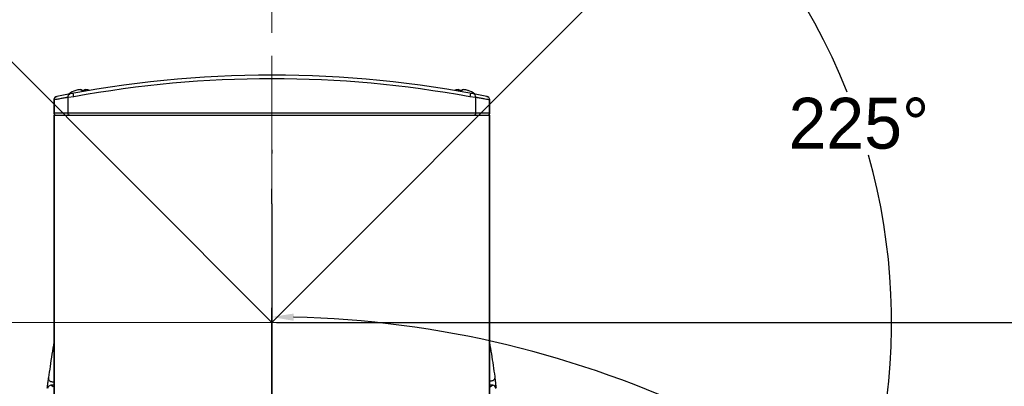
# Model space of a CAD drawing. Header units: millimetres. Extents: x 4086 to 8318, y 123 to 1549.
# Tile 51 of 54: x 7678 to 7814, y 1229 to 1279. Entities that reach past the tile are written whole.
import ezdxf

# ---------------------------------------------------------------- set-up
doc = ezdxf.new("R2010")
doc.units = ezdxf.units.MM
doc.linetypes.add('CENTER2', pattern=[28.575, 19.05, -3.175, 3.175, -3.175])
doc.layers.add('00_COMPONENTS', color=7, linetype='Continuous')
doc.layers.add('中心线层', color=7, linetype='CENTER2', lineweight=0)
doc.layers.add('细线层', color=7, linetype='Continuous', lineweight=0)
doc.styles.get("Standard").update_dxf_attribs({"font": 'SourceHanSansCN-Normal.ttf'})
doc.dimstyles.new('直线标注', dxfattribs={"dimtxt": 7, "dimasz": 3, "dimexe": 1.25, "dimexo": 0.625, "dimtad": 1, "dimdec": 1, "dimlfac": 2, "dimdsep": 46, "dimtxsty": 'Standard', "dimcen": 2.5, "dimadec": 0, "dimazin": 0, "dimtm": 1e-09, "dimtfac": 1, "dimtdec": 1, "dimtmove": 0, "dimatfit": 3, "dimfxl": 0, "dimarcsym": 0})
doc.dimstyles.new('角度标注', dxfattribs={"dimtxt": 7, "dimasz": 3, "dimexe": 1.25, "dimexo": 0.625, "dimtad": 1, "dimtih": 1, "dimtoh": 1, "dimdsep": 46, "dimtxsty": 'Standard', "dimcen": 2.5, "dimadec": 0, "dimazin": 0, "dimtfac": 1, "dimtmove": 0, "dimatfit": 3, "dimfxl": 0, "dimarcsym": 0})

# ---------------------------------------------------------------- blocks, each defined once
blk = doc.blocks.new('*D625')
at = {"layer": 'Defpoints', "color": 0}
for p in [(7615.71, 1335.04), (7755.6, 1311.7), (7712.94, 1237.81), (7712.94, 1166.73)]:
    blk.add_point(p, dxfattribs=at)
at = {"layer": '细线层', "color": 0, "lineweight": -2}
for p, q in [((7616.15, 1334.6), (7653.49, 1297.26)), ((7712.94, 1166.11), (7712.94, 1151.24))]:
    blk.add_line(p, q, dxfattribs=at)
for start, end in [(21.7933, 132.9853), (272.0147, 15.6394)]:
    blk.add_arc((7712.94, 1237.81), 85.32, start, end, dxfattribs=at)
at = {"layer": '细线层', "color": 0}
for points in [[(7654.42, 1300.58), (7655.12, 1299.86), (7652.61, 1298.14)], [(7715.93, 1153.04), (7715.95, 1152.04), (7712.94, 1152.49)]]:
    blk.add_solid(points, dxfattribs=at)
at = {"layer": '细线层', "color": 0, "insert": (7793.76, 1265.15), "char_height": 7, "attachment_point": 5}
blk.add_mtext('225%%d', dxfattribs=at)
blk = doc.blocks.new('*D626')
at = {"layer": 'Defpoints', "color": 0}
for p in [(7810.17, 1335.04), (7661.12, 1325.92), (7712.94, 1236.84), (7712.94, 1131.96)]:
    blk.add_point(p, dxfattribs=at)
at = {"layer": '细线层', "color": 0, "lineweight": -2}
for p, q in [((7809.73, 1334.59), (7784.57, 1309.18)), ((7712.94, 1132.59), (7712.94, 1135.05))]:
    blk.add_line(p, q, dxfattribs=at)
for start, end in [(46.9512, 155.0081), (160.2262, 268.3319)]:
    blk.add_arc((7712.94, 1236.84), 103.05, start, end, dxfattribs=at)
at = {"layer": '细线层', "color": 0}
for points in [[(7782.94, 1311.79), (7783.63, 1312.51), (7785.45, 1310.07)], [(7709.93, 1133.34), (7709.95, 1134.34), (7712.94, 1133.8)]]:
    blk.add_solid(points, dxfattribs=at)
at = {"layer": '细线层', "color": 0, "insert": (7617.64, 1276.04), "char_height": 7, "attachment_point": 5}
blk.add_mtext('225%%d', dxfattribs=at)
blk = doc.blocks.new('*D629')
at = {"layer": 'Defpoints', "color": 0}
for p in [(7712.94, 1166.73), (7712.94, 1100.31), (7671.26, 1058.63), (7782.06, 980.59)]:
    blk.add_point(p, dxfattribs=at)
at = {"layer": '细线层', "color": 0, "lineweight": -2}
for p, q in [((7712.94, 1167.36), (7712.94, 1239.8)), ((7670.81, 1058.18), (7614.3, 1001.67))]:
    blk.add_line(p, q, dxfattribs=at)
for start, end in [(350.9173, 88.7566), (226.2434, 347.2551)]:
    blk.add_arc((7712.94, 1100.31), 138.24, start, end, dxfattribs=at)
at = {"layer": '细线层', "color": 0}
for points in [[(7715.95, 1239.02), (7715.93, 1238.02), (7712.94, 1238.55)], [(7617.68, 1000.82), (7616.98, 1000.1), (7615.19, 1002.56)]]:
    blk.add_solid(points, dxfattribs=at)
at = {"layer": '细线层', "color": 0, "insert": (7848.69, 1074.15), "char_height": 7, "attachment_point": 5}
blk.add_mtext('225%%d', dxfattribs=at)
blk = doc.blocks.new('*D630')
at = {"layer": 'Defpoints', "color": 0}
for p in [(7712.94, 1237.81), (7712.94, 1100.31), (7896.36, 1100.31)]:
    blk.add_point(p, dxfattribs=at)
at = {"layer": '细线层', "color": 0, "lineweight": -2}
for p, q in [((7713.57, 1237.81), (7897.61, 1237.81)), ((7896.36, 1234.81), (7896.36, 1103.31)), ((7713.57, 1100.31), (7897.61, 1100.31))]:
    blk.add_line(p, q, dxfattribs=at)
at = {"layer": '细线层', "color": 0}
for points in [[(7896.86, 1234.81), (7895.86, 1234.81), (7896.36, 1237.81)], [(7895.86, 1103.31), (7896.86, 1103.31), (7896.36, 1100.31)]]:
    blk.add_solid(points, dxfattribs=at)
at = {"layer": '细线层', "color": 0, "insert": (7892.11, 1169.06), "char_height": 7, "attachment_point": 5, "rotation": 90}
blk.add_mtext('275', dxfattribs=at)

msp = doc.modelspace()

# ---------------------------------------------------------------- linework, layer by layer
at = {"layer": '00_COMPONENTS', "color": 7, "linetype": 'Continuous'}
for p, q in [((7683.2169, 1268.848), (7683.3425, 1268.891)), ((7683.3627, 1268.895), (7683.3701, 1268.8965)), ((7685.6874, 1268.8307), (7685.5971, 1269.3224)), ((7685.9327, 1269.7004), (7685.9365, 1269.6938)), ((7686.7202, 1269.6938), (7686.7202, 1269.8318)), ((7687.1602, 1269.8318), (7687.1602, 1269.6938)), ((7738.7202, 1269.6938), (7738.7202, 1269.8318)), ((7739.1602, 1269.8318), (7739.1602, 1269.6938)), ((7739.944, 1269.6938), (7739.9478, 1269.7004)), ((7740.2833, 1269.3224), (7740.1931, 1268.8307)), ((7742.5348, 1268.8916), (7742.5379, 1268.891)), ((7742.5379, 1268.891), (7742.5512, 1268.8882)), ((7742.5512, 1268.8882), (7742.5847, 1268.8793)), ((7742.5847, 1268.8793), (7742.6026, 1268.8736)), ((7682.9716, 1268.4061), (7682.9402, 1268.4007)), ((7682.9402, 1268.4007), (7682.9402, 1266.5605)), ((7682.9716, 1268.4061), (7682.9716, 1266.5605)), ((7684.6884, 1268.7207), (7684.6192, 1268.708)), ((7684.7458, 1268.7312), (7684.6884, 1268.7207)), ((7684.8576, 1268.7517), (7684.7458, 1268.7312)), ((7684.8816, 1268.7562), (7684.8576, 1268.7517)), ((7685.6874, 1268.8307), (7684.8816, 1268.7562)), ((7684.8816, 1266.5605), (7684.8816, 1268.7562)), ((7740.9988, 1268.7561), (7740.1931, 1268.8307)), ((7741.0221, 1268.7519), (7740.9988, 1268.7562)), ((7740.9988, 1268.7561), (7740.9988, 1266.5605)), ((7741.1311, 1268.7318), (7741.0221, 1268.7519)), ((7741.1872, 1268.7215), (7741.1311, 1268.7318)), ((7741.2545, 1268.7092), (7741.1872, 1268.7215)), ((7742.9088, 1266.5605), (7742.9088, 1268.4061)), ((7742.9402, 1268.4007), (7742.9088, 1268.4061)), ((7742.9402, 1266.5605), (7742.9402, 1268.4007)), ((7742.9402, 1266.5605), (7682.9402, 1266.5605)), ((7682.9402, 1266.3105), (7682.9402, 1130.8105)), ((7682.9402, 1266.3105), (7742.9367, 1266.3105)), ((7682.9716, 1266.3105), (7682.9716, 1130.8105)), ((7742.9088, 1130.8105), (7742.9088, 1266.3105)), ((7742.9402, 1130.8105), (7742.9402, 1266.3105)), ((7712.9402, 1261.556), (7712.9402, 1261.0255)), ((7712.9402, 1254.1292), (7712.9402, 1256.1692)), ((7712.9402, 1254.1292), (7712.9402, 1219.5605)), ((7682.6912, 1229.6426), (7682.9402, 1229.6432)), ((7742.9402, 1229.7786), (7743.1817, 1229.7792)), ((7743.7186, 1229.8355), (7743.6721, 1230.19)), ((7682.9402, 1229.1807), (7682.5384, 1229.1806)), ((7743.3006, 1229.1904), (7742.9402, 1229.1903))]:
    msp.add_line(p, q, dxfattribs=at)
for centre, radius, start, end in [((7712.9402, 1120.3188), 151.4917, 78.733369, 101.266631), ((7712.9402, 1120.3188), 150.9917, 79.601565, 100.398435), ((7683.4402, 1268.4007), 0.5, 101.266631, 180), ((7686.9402, 1266.6105), 3.25, 108.060208, 126.785518), ((7686.9402, 1266.6105), 3.2425, 96.552172, 108.032352), ((7686.9402, 1266.0277), 3.6727, 86.565833, 93.434167), ((7686.9402, 1266.6105), 3.2425, 73.498232, 83.447828), ((7738.9402, 1266.6105), 3.2425, 96.552172, 106.410847), ((7738.9402, 1266.0277), 3.6727, 86.565833, 93.434167), ((7738.9402, 1266.6105), 3.2425, 71.967648, 83.447828), ((7738.9402, 1266.6105), 3.25, 53.218038, 71.939792), ((7742.4402, 1268.4007), 0.5, 0, 78.733369), ((7683.1902, 1266.5605), 0.25, 180, 240), ((7742.6902, 1266.5605), 0.25, 300, 0), ((7797.6757, 1215.2652), 116.4427, 170.195226, 171.865377), ((7627.6345, 1214.7837), 117.0792, 8.396283, 9.960522), ((7809.6551, 1213.5159), 128.5491, 171.849088, 172.539281), ((7616.2916, 1213.0792), 128.5494, 7.719489, 8.409598), ((7820.3493, 1211.8987), 139.3867, 172.660503, 172.867603), ((7817.042, 1212.3249), 136.0521, 172.436457, 172.660561), ((7682.69, 1230.1426), 0.5, 172.532451, 270.129385), ((7743.1806, 1230.2792), 0.5, 270.129385, 7.726314), ((7605.8858, 1211.9137), 138.9931, 7.150171, 7.408327), ((7823.5771, 1211.4947), 142.6397, 172.867562, 173.061429), ((7743.2765, 1228.6455), 0.5169, 83.233895, 87.318285), ((7602.2637, 1211.4587), 142.6437, 6.956884, 7.150437)]:
    msp.add_arc(centre, radius, start, end, dxfattribs=at)
for points, knots in [([(7683.1616, 1268.7996), (7683.1774, 1268.8118), (7683.2409, 1268.8554), (7683.3141, 1268.8854), (7683.3701, 1268.8965)], [0, 0, 0, 0, 0.2593224, 1, 1, 1, 1]), ([(7684.8816, 1268.7562), (7684.8743, 1268.867), (7684.9131, 1269.0865), (7685.0985, 1269.2301), (7685.1929, 1269.2477)], [0, 0, 0, 0, 0.53632875, 1, 1, 1, 1]), ([(7686.5702, 1269.8318), (7686.5798, 1269.8329), (7686.6148, 1269.8365), (7686.6499, 1269.8389), (7686.6754, 1269.839)], [0, 0, 0, 0, 0.27381897, 1, 1, 1, 1]), ([(7686.7001, 1269.8381), (7686.703, 1269.8379), (7686.709, 1269.8369), (7686.7202, 1269.836), (7686.7202, 1269.8318)], [0, 0, 0, 0, 0.40966228, 1, 1, 1, 1]), ([(7687.1602, 1269.8318), (7687.1602, 1269.836), (7687.1715, 1269.8369), (7687.1774, 1269.8379), (7687.1803, 1269.8381)], [0, 0, 0, 0, 0.59036711, 1, 1, 1, 1]), ([(7738.5702, 1269.8318), (7738.5798, 1269.8329), (7738.6148, 1269.8365), (7738.6499, 1269.8389), (7738.6754, 1269.839)], [0, 0, 0, 0, 0.27381897, 1, 1, 1, 1]), ([(7738.7001, 1269.8381), (7738.703, 1269.8379), (7738.709, 1269.8369), (7738.7202, 1269.836), (7738.7202, 1269.8318)], [0, 0, 0, 0, 0.40966228, 1, 1, 1, 1]), ([(7739.1602, 1269.8318), (7739.1602, 1269.836), (7739.1715, 1269.8369), (7739.1774, 1269.8379), (7739.1803, 1269.8381)], [0, 0, 0, 0, 0.59036711, 1, 1, 1, 1]), ([(7740.9988, 1268.7561), (7741.0062, 1268.8685), (7740.9664, 1269.0885), (7740.7806, 1269.2304), (7740.6875, 1269.2477)], [0, 0, 0, 0, 0.54317142, 1, 1, 1, 1]), ([(7742.7189, 1268.7996), (7742.7031, 1268.8119), (7742.6396, 1268.8555), (7742.5663, 1268.8854), (7742.5104, 1268.8965)], [0, 0, 0, 0, 0.25979171, 1, 1, 1, 1]), ([(7682.9716, 1268.4061), (7682.9715, 1268.4241), (7682.9759, 1268.4989), (7682.9972, 1268.5726), (7683.0214, 1268.6241)], [0, 0, 0, 0, 0.24025775, 1, 1, 1, 1]), ([(7683.9155, 1268.5793), (7683.7174, 1268.5428), (7683.4035, 1268.4811), (7683.0874, 1268.4308), (7682.9716, 1268.4061)], [0, 0, 0, 0, 0.62987014, 1, 1, 1, 1]), ([(7684.6192, 1268.708), (7684.5573, 1268.6967), (7684.3228, 1268.6538), (7684.0882, 1268.6112), (7683.9155, 1268.5793)], [0, 0, 0, 0, 0.26383932, 1, 1, 1, 1]), ([(7742.9088, 1268.4061), (7742.833, 1268.4229), (7742.6279, 1268.4544), (7742.263, 1268.5252), (7741.788, 1268.6122), (7741.4403, 1268.6753), (7741.2545, 1268.7092)], [0, 0, 0, 0, 0.13859412, 0.36974221, 0.66304044, 1, 1, 1, 1]), ([(7742.9088, 1268.4061), (7742.9089, 1268.4241), (7742.9045, 1268.4989), (7742.8832, 1268.5726), (7742.859, 1268.624)], [0, 0, 0, 0, 0.24074339, 1, 1, 1, 1]), ([(7682.9716, 1266.5605), (7682.9716, 1266.5403), (7682.9829, 1266.4569), (7683.0377, 1266.3787), (7683.0926, 1266.3464)], [0, 0, 0, 0, 0.24058963, 1, 1, 1, 1]), ([(7685.083, 1266.3105), (7685.0667, 1266.3105), (7684.9942, 1266.3231), (7684.9344, 1266.3816), (7684.9106, 1266.4325)], [0, 0, 0, 0, 0.22533378, 1, 1, 1, 1]), ([(7742.6608, 1266.3105), (7742.6808, 1266.3105), (7742.764, 1266.3219), (7742.8414, 1266.3775), (7742.8732, 1266.4325)], [0, 0, 0, 0, 0.23962292, 1, 1, 1, 1]), ([(7682.3149, 1229.0893), (7682.2478, 1229.0519), (7682.1309, 1228.9427), (7682.0753, 1228.793), (7682.0658, 1228.7168)], [0, 0, 0, 0, 0.49994269, 1, 1, 1, 1]), ([(7682.5384, 1229.1544), (7682.5294, 1229.1615), (7682.5083, 1229.1614), (7682.4966, 1229.1765), (7682.4914, 1229.1806)], [0, 0, 0, 0, 0.63321843, 1, 1, 1, 1]), ([(7682.5384, 1229.1544), (7682.5689, 1229.1371), (7682.6758, 1229.074), (7682.7684, 1228.9907), (7682.838, 1228.9356)], [0, 0, 0, 0, 0.28322305, 1, 1, 1, 1]), ([(7743.0012, 1228.9452), (7743.0238, 1228.9637), (7743.1203, 1229.0409), (7743.2191, 1229.1164), (7743.3006, 1229.1642)], [0, 0, 0, 0, 0.23587668, 1, 1, 1, 1]), ([(7743.3477, 1229.1904), (7743.3424, 1229.1863), (7743.3307, 1229.1712), (7743.3097, 1229.1713), (7743.3006, 1229.1642)], [0, 0, 0, 0, 0.36686942, 1, 1, 1, 1]), ([(7743.7734, 1228.7267), (7743.76, 1228.8342), (7743.6586, 1229.0471), (7743.4449, 1229.1461), (7743.3374, 1229.1588)], [0, 0, 0, 0, 0.49995922, 1, 1, 1, 1])]:
    msp.add_open_spline(points, degree=3, knots=knots, dxfattribs=at)
for points in [[(7686.6754, 1269.839), (7686.6837, 1269.839), (7686.6919, 1269.8388), (7686.7001, 1269.8381)], [(7687.1803, 1269.8381), (7687.1885, 1269.8388), (7687.1968, 1269.839), (7687.205, 1269.839)], [(7687.205, 1269.839), (7687.2151, 1269.8389), (7687.2252, 1269.8386), (7687.2352, 1269.8381)], [(7687.2352, 1269.8381), (7687.2603, 1269.8369), (7687.2853, 1269.8347), (7687.3102, 1269.8318)], [(7738.6754, 1269.839), (7738.6837, 1269.839), (7738.6919, 1269.8388), (7738.7001, 1269.8381)], [(7739.1803, 1269.8381), (7739.1885, 1269.8388), (7739.1968, 1269.839), (7739.205, 1269.839)], [(7739.205, 1269.839), (7739.2151, 1269.8389), (7739.2252, 1269.8386), (7739.2352, 1269.8381)], [(7739.2352, 1269.8381), (7739.2603, 1269.8369), (7739.2853, 1269.8347), (7739.3102, 1269.8318)], [(7683.0214, 1268.6241), (7683.0533, 1268.6918), (7683.1025, 1268.7536), (7683.1616, 1268.7996)], [(7742.859, 1268.624), (7742.8272, 1268.6918), (7742.778, 1268.7537), (7742.7189, 1268.7996)], [(7684.9106, 1266.4325), (7684.892, 1266.4721), (7684.8816, 1266.5167), (7684.8816, 1266.5605)], [(7740.9988, 1266.5605), (7740.9988, 1266.482), (7740.9642, 1266.3924), (7740.9005, 1266.3464)], [(7742.8732, 1266.4325), (7742.8953, 1266.4708), (7742.9088, 1266.5162), (7742.9088, 1266.5605)], [(7682.5384, 1229.1521), (7682.4611, 1229.1485), (7682.3825, 1229.127), (7682.3149, 1229.0893)]]:
    msp.add_open_spline(points, degree=3, dxfattribs=at)
at = {"layer": '中心线层'}
msp.add_line((7712.9402, 1026.8105), (7712.9402, 1306.6543), dxfattribs=at)
at = {"layer": '中心线层', "color": 7, "linetype": 'Continuous'}
msp.add_line((7755.1902, 1237.8105), (7670.6902, 1237.8105), dxfattribs=at)
at = {"layer": '细线层'}
for q in [(7615.713, 1335.0377), (7810.1674, 1335.0377)]:
    msp.add_line((7712.9402, 1237.8105), q, dxfattribs=at)
for centre, radius in [((7712.9402, 1100.3105), 301), ((7712.9402, 1100.3105), 275), ((7712.9402, 1237.8105), 137.5)]:
    msp.add_circle(centre, radius, dxfattribs=at)

# ---------------------------------------------------------------- dimensions: what is measured, and where the dimension line sits
dim = msp.add_angular_dim_3p(base=(7661.1218, 1325.918), center=(7712.9402, 1236.8448), p1=(7810.1674, 1335.0377), p2=(7712.9402, 1131.9605), dimstyle='角度标注', dxfattribs=at)
dim.commit()
dim.dimension.update_dxf_attribs({"geometry": '*D626', "text_midpoint": (7617.6378, 1276.0448)})
for base, center, p1, p2, picture, middle in [((7755.5997, 1311.6988), (7712.9402, 1237.8105), (7712.9402, 1166.7324), (7615.713, 1335.0377), '*D625', (7793.7607, 1265.1484)), ((7782.0623, 980.5876), (7712.9402, 1100.3105), (7671.2561, 1058.6263), (7712.9402, 1166.7324), '*D629', (7848.6865, 1074.1498))]:
    dim = msp.add_angular_dim_3p(base=base, center=center, p1=p1, p2=p2, dimstyle='角度标注', dxfattribs=at)
    dim.commit()
    dim.dimension.update_dxf_attribs({"geometry": picture, "text_midpoint": middle, "dimtype": 165})
dim = msp.add_linear_dim(base=(7896.3623, 1100.3105), p1=(7712.9402, 1237.8105), p2=(7712.9402, 1100.3105), angle=90, dimstyle='直线标注', dxfattribs=at)
dim.commit()
dim.dimension.update_dxf_attribs({"geometry": '*D630', "text_midpoint": (7892.1112, 1169.0605)})

doc.saveas('drawing.dxf')
